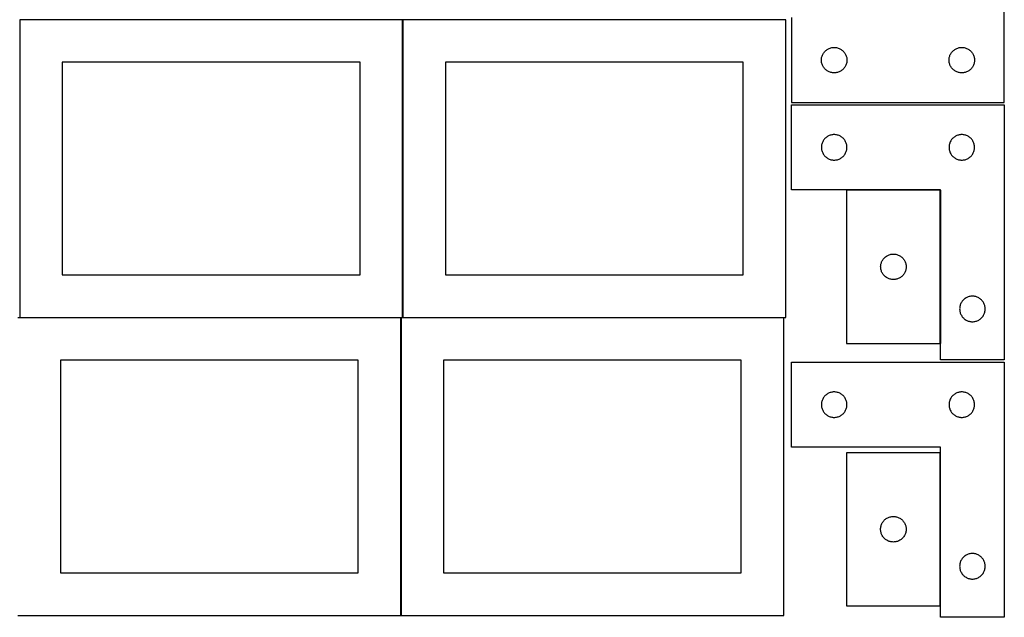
# Model space of a CAD drawing. Header units: millimetres. Extents: x 7 to 1243, y 7 to 2493.
# Tile 2 of 18: x 548 to 1243, y 7 to 428. Entities that reach past the tile are written whole.
import ezdxf

# ---------------------------------------------------------------- set-up
doc = ezdxf.new("R2010")
doc.units = ezdxf.units.MM
doc.layers.add('COMMON', color=5, linetype='CONTINUOUS', true_color=0x0000ff)
doc.layers.add('CUT', color=7, linetype='CONTINUOUS', true_color=0x000000)

msp = doc.modelspace()

# ---------------------------------------------------------------- linework, layer by layer
at = {"layer": 'COMMON'}
for p, q in [((818.34193, 428.041933), (818.34193, 218.041933)), ((1197.504731, 307.771363), (1197.504731, 199.771363)), ((548.24193, 217.941932), (816.920935, 217.941932)), ((817.020935, 217.841932), (817.020935, 7.841932)), ((818.441931, 217.941932), (1087.120936, 217.941932))]:
    msp.add_line(p, q, dxfattribs=at)
at = {"layer": 'CUT'}
for p, q in [((1242.604737, 369.56293), (1242.604737, 549.56293)), ((818.24193, 428.041933), (548.24193, 428.041933)), ((548.24193, 428.041933), (548.24193, 218.041933)), ((818.24193, 218.041933), (818.24193, 428.041933)), ((1088.441931, 428.041933), (818.441931, 428.041933)), ((818.441931, 428.041933), (818.441931, 218.041933)), ((1088.441931, 218.041933), (1088.441931, 428.041933)), ((1092.604737, 429.56293), (1092.604737, 369.56293)), ((1114.082366, 402.455886), (1114.289821, 403.007081)), ((1114.289821, 403.007081), (1114.532882, 403.543529)), ((1114.532882, 403.543529), (1114.810508, 404.06293)), ((1114.810508, 404.06293), (1115.12151, 404.563063)), ((1115.12151, 404.563063), (1115.464557, 405.041783)), ((1115.464557, 405.041783), (1115.838179, 405.497043)), ((1115.838179, 405.497043), (1116.240776, 405.926891)), ((1116.240776, 405.926891), (1116.670625, 406.329489)), ((1116.670625, 406.329489), (1117.125884, 406.70311)), ((1117.125884, 406.70311), (1117.604605, 407.046157)), ((1117.604605, 407.046157), (1118.104737, 407.357159)), ((1118.104737, 407.357159), (1118.624139, 407.634785)), ((1118.624139, 407.634785), (1119.160586, 407.877846)), ((1119.160586, 407.877846), (1119.711782, 408.085302)), ((1119.711782, 408.085302), (1120.275366, 408.256263)), ((1120.275366, 408.256263), (1120.848924, 408.389998)), ((1120.848924, 408.389998), (1121.430001, 408.485934)), ((1121.430001, 408.485934), (1122.016109, 408.543661)), ((1122.016109, 408.543661), (1122.604737, 408.56293)), ((1122.604737, 408.56293), (1123.193365, 408.543661)), ((1123.193365, 408.543661), (1123.779473, 408.485934)), ((1123.779473, 408.485934), (1124.36055, 408.389998)), ((1124.36055, 408.389998), (1124.934108, 408.256263)), ((1124.934108, 408.256263), (1125.497692, 408.085302)), ((1125.497692, 408.085302), (1126.048888, 407.877846)), ((1126.048888, 407.877846), (1126.585335, 407.634785)), ((1126.585335, 407.634785), (1127.104737, 407.357159)), ((1127.104737, 407.357159), (1127.604869, 407.046157)), ((1127.604869, 407.046157), (1128.08359, 406.70311)), ((1128.08359, 406.70311), (1128.538849, 406.329489)), ((1128.538849, 406.329489), (1128.968698, 405.926891)), ((1128.968698, 405.926891), (1129.371295, 405.497043)), ((1129.371295, 405.497043), (1129.744917, 405.041783)), ((1129.744917, 405.041783), (1130.087963, 404.563063)), ((1130.087963, 404.563063), (1130.398966, 404.06293)), ((1130.398966, 404.06293), (1130.676592, 403.543529)), ((1130.676592, 403.543529), (1130.919653, 403.007081)), ((1130.919653, 403.007081), (1131.127108, 402.455886)), ((1204.082366, 402.455886), (1204.289821, 403.007081)), ((1204.289821, 403.007081), (1204.532882, 403.543529)), ((1204.532882, 403.543529), (1204.810508, 404.06293)), ((1204.810508, 404.06293), (1205.12151, 404.563063)), ((1205.12151, 404.563063), (1205.464557, 405.041783)), ((1205.464557, 405.041783), (1205.838179, 405.497043)), ((1205.838179, 405.497043), (1206.240776, 405.926891)), ((1206.240776, 405.926891), (1206.670625, 406.329489)), ((1206.670625, 406.329489), (1207.125884, 406.70311)), ((1207.125884, 406.70311), (1207.604605, 407.046157)), ((1207.604605, 407.046157), (1208.104737, 407.357159)), ((1208.104737, 407.357159), (1208.624139, 407.634785)), ((1208.624139, 407.634785), (1209.160586, 407.877846)), ((1209.160586, 407.877846), (1209.711782, 408.085302)), ((1209.711782, 408.085302), (1210.275366, 408.256263)), ((1210.275366, 408.256263), (1210.848924, 408.389998)), ((1210.848924, 408.389998), (1211.430001, 408.485934)), ((1211.430001, 408.485934), (1212.016109, 408.543661)), ((1212.016109, 408.543661), (1212.604737, 408.56293)), ((1212.604737, 408.56293), (1213.193365, 408.543661)), ((1213.193365, 408.543661), (1213.779473, 408.485934)), ((1213.779473, 408.485934), (1214.36055, 408.389998)), ((1214.36055, 408.389998), (1214.934108, 408.256263)), ((1214.934108, 408.256263), (1215.497692, 408.085302)), ((1215.497692, 408.085302), (1216.048888, 407.877846)), ((1216.048888, 407.877846), (1216.585335, 407.634785)), ((1216.585335, 407.634785), (1217.104737, 407.357159)), ((1217.104737, 407.357159), (1217.604869, 407.046157)), ((1217.604869, 407.046157), (1218.08359, 406.70311)), ((1218.08359, 406.70311), (1218.538849, 406.329489)), ((1218.538849, 406.329489), (1218.968698, 405.926891)), ((1218.968698, 405.926891), (1219.371295, 405.497043)), ((1219.371295, 405.497043), (1219.744917, 405.041783)), ((1219.744917, 405.041783), (1220.087963, 404.563063)), ((1220.087963, 404.563063), (1220.398966, 404.06293)), ((1220.398966, 404.06293), (1220.676592, 403.543529)), ((1220.676592, 403.543529), (1220.919653, 403.007081)), ((1220.919653, 403.007081), (1221.127108, 402.455886)), ((788.24193, 398.041933), (578.24193, 398.041933)), ((578.24193, 398.041933), (578.24193, 248.041933)), ((788.24193, 248.041933), (788.24193, 398.041933)), ((1058.441931, 398.041933), (848.441931, 398.041933)), ((848.441931, 398.041933), (848.441931, 248.041933)), ((1058.441931, 248.041933), (1058.441931, 398.041933)), ((1113.604737, 399.56293), (1113.624007, 400.151559)), ((1113.624007, 398.974302), (1113.604737, 399.56293)), ((1113.624007, 400.151559), (1113.681733, 400.737666)), ((1113.681733, 398.388195), (1113.624007, 398.974302)), ((1113.681733, 400.737666), (1113.777669, 401.318743)), ((1113.777669, 397.807118), (1113.681733, 398.388195)), ((1113.777669, 401.318743), (1113.911405, 401.892302)), ((1113.911405, 397.233559), (1113.777669, 397.807118)), ((1113.911405, 401.892302), (1114.082366, 402.455886)), ((1114.082366, 396.669975), (1113.911405, 397.233559)), ((1114.289821, 396.11878), (1114.082366, 396.669975)), ((1114.532882, 395.582332), (1114.289821, 396.11878)), ((1130.919653, 396.11878), (1130.676592, 395.582332)), ((1131.127108, 396.669975), (1130.919653, 396.11878)), ((1131.127108, 402.455886), (1131.298069, 401.892302)), ((1131.298069, 397.233559), (1131.127108, 396.669975)), ((1131.298069, 401.892302), (1131.431804, 401.318743)), ((1131.431804, 397.807118), (1131.298069, 397.233559)), ((1131.431804, 401.318743), (1131.527741, 400.737666)), ((1131.527741, 398.388195), (1131.431804, 397.807118)), ((1131.527741, 400.737666), (1131.585467, 400.151559)), ((1131.585467, 398.974302), (1131.527741, 398.388195)), ((1131.585467, 400.151559), (1131.604737, 399.56293)), ((1131.604737, 399.56293), (1131.585467, 398.974302)), ((1203.604737, 399.56293), (1203.624007, 400.151559)), ((1203.624007, 398.974302), (1203.604737, 399.56293)), ((1203.624007, 400.151559), (1203.681733, 400.737666)), ((1203.681733, 398.388195), (1203.624007, 398.974302)), ((1203.681733, 400.737666), (1203.777669, 401.318743)), ((1203.777669, 397.807118), (1203.681733, 398.388195)), ((1203.777669, 401.318743), (1203.911405, 401.892302)), ((1203.911405, 397.233559), (1203.777669, 397.807118)), ((1203.911405, 401.892302), (1204.082366, 402.455886)), ((1204.082366, 396.669975), (1203.911405, 397.233559)), ((1204.289821, 396.11878), (1204.082366, 396.669975)), ((1204.532882, 395.582332), (1204.289821, 396.11878)), ((1220.919653, 396.11878), (1220.676592, 395.582332)), ((1221.127108, 396.669975), (1220.919653, 396.11878)), ((1221.127108, 402.455886), (1221.298069, 401.892302)), ((1221.298069, 397.233559), (1221.127108, 396.669975)), ((1221.298069, 401.892302), (1221.431804, 401.318743)), ((1221.431804, 397.807118), (1221.298069, 397.233559)), ((1221.431804, 401.318743), (1221.527741, 400.737666)), ((1221.527741, 398.388195), (1221.431804, 397.807118)), ((1221.527741, 400.737666), (1221.585467, 400.151559)), ((1221.585467, 398.974302), (1221.527741, 398.388195)), ((1221.585467, 400.151559), (1221.604737, 399.56293)), ((1221.604737, 399.56293), (1221.585467, 398.974302)), ((1114.810508, 395.06293), (1114.532882, 395.582332)), ((1115.12151, 394.562798), (1114.810508, 395.06293)), ((1115.464557, 394.084078), (1115.12151, 394.562798)), ((1115.838179, 393.628818), (1115.464557, 394.084078)), ((1116.240776, 393.198969), (1115.838179, 393.628818)), ((1116.670625, 392.796372), (1116.240776, 393.198969)), ((1117.125884, 392.42275), (1116.670625, 392.796372)), ((1117.604605, 392.079704), (1117.125884, 392.42275)), ((1118.104737, 391.768702), (1117.604605, 392.079704)), ((1118.624139, 391.491076), (1118.104737, 391.768702)), ((1119.160586, 391.248015), (1118.624139, 391.491076)), ((1119.711782, 391.040559), (1119.160586, 391.248015)), ((1120.275366, 390.869598), (1119.711782, 391.040559)), ((1120.848924, 390.735863), (1120.275366, 390.869598)), ((1121.430001, 390.639927), (1120.848924, 390.735863)), ((1122.016109, 390.5822), (1121.430001, 390.639927)), ((1122.604737, 390.56293), (1122.016109, 390.5822)), ((1123.193365, 390.5822), (1122.604737, 390.56293)), ((1123.779473, 390.639927), (1123.193365, 390.5822)), ((1124.36055, 390.735863), (1123.779473, 390.639927)), ((1124.934108, 390.869598), (1124.36055, 390.735863)), ((1125.497692, 391.040559), (1124.934108, 390.869598)), ((1126.048888, 391.248015), (1125.497692, 391.040559)), ((1126.585335, 391.491076), (1126.048888, 391.248015)), ((1127.104737, 391.768702), (1126.585335, 391.491076)), ((1127.604869, 392.079704), (1127.104737, 391.768702)), ((1128.08359, 392.42275), (1127.604869, 392.079704)), ((1128.538849, 392.796372), (1128.08359, 392.42275)), ((1128.968698, 393.198969), (1128.538849, 392.796372)), ((1129.371295, 393.628818), (1128.968698, 393.198969)), ((1129.744917, 394.084078), (1129.371295, 393.628818)), ((1130.087963, 394.562798), (1129.744917, 394.084078)), ((1130.398966, 395.06293), (1130.087963, 394.562798)), ((1130.676592, 395.582332), (1130.398966, 395.06293)), ((1204.810508, 395.06293), (1204.532882, 395.582332)), ((1205.12151, 394.562798), (1204.810508, 395.06293)), ((1205.464557, 394.084078), (1205.12151, 394.562798)), ((1205.838179, 393.628818), (1205.464557, 394.084078)), ((1206.240776, 393.198969), (1205.838179, 393.628818)), ((1206.670625, 392.796372), (1206.240776, 393.198969)), ((1207.125884, 392.42275), (1206.670625, 392.796372)), ((1207.604605, 392.079704), (1207.125884, 392.42275)), ((1208.104737, 391.768702), (1207.604605, 392.079704)), ((1208.624139, 391.491076), (1208.104737, 391.768702)), ((1209.160586, 391.248015), (1208.624139, 391.491076)), ((1209.711782, 391.040559), (1209.160586, 391.248015)), ((1210.275366, 390.869598), (1209.711782, 391.040559)), ((1210.848924, 390.735863), (1210.275366, 390.869598)), ((1211.430001, 390.639927), (1210.848924, 390.735863)), ((1212.016109, 390.5822), (1211.430001, 390.639927)), ((1212.604737, 390.56293), (1212.016109, 390.5822)), ((1213.193365, 390.5822), (1212.604737, 390.56293)), ((1213.779473, 390.639927), (1213.193365, 390.5822)), ((1214.36055, 390.735863), (1213.779473, 390.639927)), ((1214.934108, 390.869598), (1214.36055, 390.735863)), ((1215.497692, 391.040559), (1214.934108, 390.869598)), ((1216.048888, 391.248015), (1215.497692, 391.040559)), ((1216.585335, 391.491076), (1216.048888, 391.248015)), ((1217.104737, 391.768702), (1216.585335, 391.491076)), ((1217.604869, 392.079704), (1217.104737, 391.768702)), ((1218.08359, 392.42275), (1217.604869, 392.079704)), ((1218.538849, 392.796372), (1218.08359, 392.42275)), ((1218.968698, 393.198969), (1218.538849, 392.796372)), ((1219.371295, 393.628818), (1218.968698, 393.198969)), ((1219.744917, 394.084078), (1219.371295, 393.628818)), ((1220.087963, 394.562798), (1219.744917, 394.084078)), ((1220.398966, 395.06293), (1220.087963, 394.562798)), ((1220.676592, 395.582332), (1220.398966, 395.06293)), ((1092.604731, 308.041939), (1092.604731, 368.041939)), ((1092.604731, 368.041939), (1242.604731, 368.041939)), ((1092.604737, 369.56293), (1242.604737, 369.56293)), ((1242.604731, 368.041939), (1242.604731, 188.041939)), ((1113.911399, 340.371311), (1113.777664, 339.797752)), ((1114.08236, 340.934894), (1113.911399, 340.371311)), ((1114.289816, 341.48609), (1114.08236, 340.934894)), ((1114.532877, 342.022537), (1114.289816, 341.48609)), ((1114.810503, 342.541939), (1114.532877, 342.022537)), ((1115.121505, 343.042071), (1114.810503, 342.541939)), ((1115.464551, 343.520792), (1115.121505, 343.042071)), ((1115.838173, 343.976052), (1115.464551, 343.520792)), ((1116.24077, 344.4059), (1115.838173, 343.976052)), ((1116.670619, 344.808497), (1116.24077, 344.4059)), ((1117.125879, 345.182119), (1116.670619, 344.808497)), ((1117.604599, 345.525166), (1117.125879, 345.182119)), ((1118.104731, 345.836168), (1117.604599, 345.525166)), ((1118.624133, 346.113794), (1118.104731, 345.836168)), ((1119.16058, 346.356855), (1118.624133, 346.113794)), ((1119.711776, 346.56431), (1119.16058, 346.356855)), ((1120.27536, 346.735272), (1119.711776, 346.56431)), ((1120.848918, 346.869007), (1120.27536, 346.735272)), ((1121.429996, 346.964943), (1120.848918, 346.869007)), ((1122.016103, 347.022669), (1121.429996, 346.964943)), ((1122.604731, 347.041939), (1122.016103, 347.022669)), ((1123.19336, 347.022669), (1122.604731, 347.041939)), ((1123.779467, 346.964943), (1123.19336, 347.022669)), ((1124.360544, 346.869007), (1123.779467, 346.964943)), ((1124.934103, 346.735272), (1124.360544, 346.869007)), ((1125.497687, 346.56431), (1124.934103, 346.735272)), ((1126.048882, 346.356855), (1125.497687, 346.56431)), ((1126.58533, 346.113794), (1126.048882, 346.356855)), ((1127.104731, 345.836168), (1126.58533, 346.113794)), ((1127.604863, 345.525166), (1127.104731, 345.836168)), ((1128.083584, 345.182119), (1127.604863, 345.525166)), ((1128.538844, 344.808497), (1128.083584, 345.182119)), ((1128.968692, 344.4059), (1128.538844, 344.808497)), ((1129.37129, 343.976052), (1128.968692, 344.4059)), ((1129.744911, 343.520792), (1129.37129, 343.976052)), ((1130.087958, 343.042071), (1129.744911, 343.520792)), ((1130.39896, 342.541939), (1130.087958, 343.042071)), ((1130.676586, 342.022537), (1130.39896, 342.541939)), ((1130.919647, 341.48609), (1130.676586, 342.022537)), ((1131.127103, 340.934894), (1130.919647, 341.48609)), ((1131.298064, 340.371311), (1131.127103, 340.934894)), ((1131.431799, 339.797752), (1131.298064, 340.371311)), ((1203.911399, 340.371311), (1203.777664, 339.797752)), ((1204.08236, 340.934894), (1203.911399, 340.371311)), ((1204.289816, 341.48609), (1204.08236, 340.934894)), ((1204.532877, 342.022537), (1204.289816, 341.48609)), ((1204.810503, 342.541939), (1204.532877, 342.022537)), ((1205.121505, 343.042071), (1204.810503, 342.541939)), ((1205.464551, 343.520792), (1205.121505, 343.042071)), ((1205.838173, 343.976052), (1205.464551, 343.520792)), ((1206.24077, 344.4059), (1205.838173, 343.976052)), ((1206.670619, 344.808497), (1206.24077, 344.4059)), ((1207.125879, 345.182119), (1206.670619, 344.808497)), ((1207.604599, 345.525166), (1207.125879, 345.182119)), ((1208.104731, 345.836168), (1207.604599, 345.525166)), ((1208.624133, 346.113794), (1208.104731, 345.836168)), ((1209.16058, 346.356855), (1208.624133, 346.113794)), ((1209.711776, 346.56431), (1209.16058, 346.356855)), ((1210.27536, 346.735272), (1209.711776, 346.56431)), ((1210.848918, 346.869007), (1210.27536, 346.735272)), ((1211.429996, 346.964943), (1210.848918, 346.869007)), ((1212.016103, 347.022669), (1211.429996, 346.964943)), ((1212.604731, 347.041939), (1212.016103, 347.022669)), ((1213.19336, 347.022669), (1212.604731, 347.041939)), ((1213.779467, 346.964943), (1213.19336, 347.022669)), ((1214.360544, 346.869007), (1213.779467, 346.964943)), ((1214.934103, 346.735272), (1214.360544, 346.869007)), ((1215.497687, 346.56431), (1214.934103, 346.735272)), ((1216.048882, 346.356855), (1215.497687, 346.56431)), ((1216.58533, 346.113794), (1216.048882, 346.356855)), ((1217.104731, 345.836168), (1216.58533, 346.113794)), ((1217.604863, 345.525166), (1217.104731, 345.836168)), ((1218.083584, 345.182119), (1217.604863, 345.525166)), ((1218.538844, 344.808497), (1218.083584, 345.182119)), ((1218.968692, 344.4059), (1218.538844, 344.808497)), ((1219.37129, 343.976052), (1218.968692, 344.4059)), ((1219.744911, 343.520792), (1219.37129, 343.976052)), ((1220.087958, 343.042071), (1219.744911, 343.520792)), ((1220.39896, 342.541939), (1220.087958, 343.042071)), ((1220.676586, 342.022537), (1220.39896, 342.541939)), ((1220.919647, 341.48609), (1220.676586, 342.022537)), ((1221.127103, 340.934894), (1220.919647, 341.48609)), ((1221.298064, 340.371311), (1221.127103, 340.934894)), ((1221.431799, 339.797752), (1221.298064, 340.371311)), ((1113.624001, 338.630567), (1113.604731, 338.041939)), ((1113.604731, 338.041939), (1113.624001, 337.453311)), ((1113.681728, 339.216675), (1113.624001, 338.630567)), ((1113.624001, 337.453311), (1113.681728, 336.867203)), ((1113.777664, 339.797752), (1113.681728, 339.216675)), ((1113.681728, 336.867203), (1113.777664, 336.286126)), ((1113.777664, 336.286126), (1113.911399, 335.712568)), ((1113.911399, 335.712568), (1114.08236, 335.148984)), ((1114.08236, 335.148984), (1114.289816, 334.597788)), ((1114.289816, 334.597788), (1114.532877, 334.061341)), ((1114.532877, 334.061341), (1114.810503, 333.541939)), ((1114.810503, 333.541939), (1115.121505, 333.041807)), ((1130.087958, 333.041807), (1130.39896, 333.541939)), ((1130.39896, 333.541939), (1130.676586, 334.061341)), ((1130.676586, 334.061341), (1130.919647, 334.597788)), ((1130.919647, 334.597788), (1131.127103, 335.148984)), ((1131.127103, 335.148984), (1131.298064, 335.712568)), ((1131.298064, 335.712568), (1131.431799, 336.286126)), ((1131.527735, 339.216675), (1131.431799, 339.797752)), ((1131.431799, 336.286126), (1131.527735, 336.867203)), ((1131.585462, 338.630567), (1131.527735, 339.216675)), ((1131.527735, 336.867203), (1131.585462, 337.453311)), ((1131.604731, 338.041939), (1131.585462, 338.630567)), ((1131.585462, 337.453311), (1131.604731, 338.041939)), ((1203.624001, 338.630567), (1203.604731, 338.041939)), ((1203.604731, 338.041939), (1203.624001, 337.453311)), ((1203.681728, 339.216675), (1203.624001, 338.630567)), ((1203.624001, 337.453311), (1203.681728, 336.867203)), ((1203.777664, 339.797752), (1203.681728, 339.216675)), ((1203.681728, 336.867203), (1203.777664, 336.286126)), ((1203.777664, 336.286126), (1203.911399, 335.712568)), ((1203.911399, 335.712568), (1204.08236, 335.148984)), ((1204.08236, 335.148984), (1204.289816, 334.597788)), ((1204.289816, 334.597788), (1204.532877, 334.061341)), ((1204.532877, 334.061341), (1204.810503, 333.541939)), ((1204.810503, 333.541939), (1205.121505, 333.041807)), ((1220.087958, 333.041807), (1220.39896, 333.541939)), ((1220.39896, 333.541939), (1220.676586, 334.061341)), ((1220.676586, 334.061341), (1220.919647, 334.597788)), ((1220.919647, 334.597788), (1221.127103, 335.148984)), ((1221.127103, 335.148984), (1221.298064, 335.712568)), ((1221.298064, 335.712568), (1221.431799, 336.286126)), ((1221.527735, 339.216675), (1221.431799, 339.797752)), ((1221.431799, 336.286126), (1221.527735, 336.867203)), ((1221.585462, 338.630567), (1221.527735, 339.216675)), ((1221.527735, 336.867203), (1221.585462, 337.453311)), ((1221.604731, 338.041939), (1221.585462, 338.630567)), ((1221.585462, 337.453311), (1221.604731, 338.041939)), ((1115.121505, 333.041807), (1115.464551, 332.563086)), ((1115.464551, 332.563086), (1115.838173, 332.107827)), ((1115.838173, 332.107827), (1116.24077, 331.677978)), ((1116.24077, 331.677978), (1116.670619, 331.275381)), ((1116.670619, 331.275381), (1117.125879, 330.901759)), ((1117.125879, 330.901759), (1117.604599, 330.558713)), ((1117.604599, 330.558713), (1118.104731, 330.247711)), ((1118.104731, 330.247711), (1118.624133, 329.970084)), ((1118.624133, 329.970084), (1119.16058, 329.727023)), ((1119.16058, 329.727023), (1119.711776, 329.519568)), ((1119.711776, 329.519568), (1120.27536, 329.348607)), ((1120.27536, 329.348607), (1120.848918, 329.214872)), ((1120.848918, 329.214872), (1121.429996, 329.118935)), ((1121.429996, 329.118935), (1122.016103, 329.061209)), ((1122.016103, 329.061209), (1122.604731, 329.041939)), ((1122.604731, 329.041939), (1123.19336, 329.061209)), ((1123.19336, 329.061209), (1123.779467, 329.118935)), ((1123.779467, 329.118935), (1124.360544, 329.214872)), ((1124.360544, 329.214872), (1124.934103, 329.348607)), ((1124.934103, 329.348607), (1125.497687, 329.519568)), ((1125.497687, 329.519568), (1126.048882, 329.727023)), ((1126.048882, 329.727023), (1126.58533, 329.970084)), ((1126.58533, 329.970084), (1127.104731, 330.247711)), ((1127.104731, 330.247711), (1127.604863, 330.558713)), ((1127.604863, 330.558713), (1128.083584, 330.901759)), ((1128.083584, 330.901759), (1128.538844, 331.275381)), ((1128.538844, 331.275381), (1128.968692, 331.677978)), ((1128.968692, 331.677978), (1129.37129, 332.107827)), ((1129.37129, 332.107827), (1129.744911, 332.563086)), ((1129.744911, 332.563086), (1130.087958, 333.041807)), ((1205.121505, 333.041807), (1205.464551, 332.563086)), ((1205.464551, 332.563086), (1205.838173, 332.107827)), ((1205.838173, 332.107827), (1206.24077, 331.677978)), ((1206.24077, 331.677978), (1206.670619, 331.275381)), ((1206.670619, 331.275381), (1207.125879, 330.901759)), ((1207.125879, 330.901759), (1207.604599, 330.558713)), ((1207.604599, 330.558713), (1208.104731, 330.247711)), ((1208.104731, 330.247711), (1208.624133, 329.970084)), ((1208.624133, 329.970084), (1209.16058, 329.727023)), ((1209.16058, 329.727023), (1209.711776, 329.519568)), ((1209.711776, 329.519568), (1210.27536, 329.348607)), ((1210.27536, 329.348607), (1210.848918, 329.214872)), ((1210.848918, 329.214872), (1211.429996, 329.118935)), ((1211.429996, 329.118935), (1212.016103, 329.061209)), ((1212.016103, 329.061209), (1212.604731, 329.041939)), ((1212.604731, 329.041939), (1213.19336, 329.061209)), ((1213.19336, 329.061209), (1213.779467, 329.118935)), ((1213.779467, 329.118935), (1214.360544, 329.214872)), ((1214.360544, 329.214872), (1214.934103, 329.348607)), ((1214.934103, 329.348607), (1215.497687, 329.519568)), ((1215.497687, 329.519568), (1216.048882, 329.727023)), ((1216.048882, 329.727023), (1216.58533, 329.970084)), ((1216.58533, 329.970084), (1217.104731, 330.247711)), ((1217.104731, 330.247711), (1217.604863, 330.558713)), ((1217.604863, 330.558713), (1218.083584, 330.901759)), ((1218.083584, 330.901759), (1218.538844, 331.275381)), ((1218.538844, 331.275381), (1218.968692, 331.677978)), ((1218.968692, 331.677978), (1219.37129, 332.107827)), ((1219.37129, 332.107827), (1219.744911, 332.563086)), ((1219.744911, 332.563086), (1220.087958, 333.041807)), ((1197.604731, 308.041939), (1092.604731, 308.041939)), ((1131.40473, 307.771363), (1131.40473, 199.771363)), ((1197.40473, 307.771363), (1131.40473, 307.771363)), ((1197.40473, 199.771363), (1197.40473, 307.771363)), ((1197.604731, 188.041939), (1197.604731, 308.041939)), ((1155.882359, 256.664318), (1156.089815, 257.215513)), ((1156.089815, 257.215513), (1156.332876, 257.751961)), ((1156.332876, 257.751961), (1156.610502, 258.271363)), ((1156.610502, 258.271363), (1156.921504, 258.771495)), ((1156.921504, 258.771495), (1157.26455, 259.250215)), ((1157.26455, 259.250215), (1157.638172, 259.705475)), ((1157.638172, 259.705475), (1158.040769, 260.135324)), ((1158.040769, 260.135324), (1158.470618, 260.537921)), ((1158.470618, 260.537921), (1158.925878, 260.911543)), ((1158.925878, 260.911543), (1159.404598, 261.254589)), ((1159.404598, 261.254589), (1159.90473, 261.565591)), ((1159.90473, 261.565591), (1160.424132, 261.843217)), ((1160.424132, 261.843217), (1160.960579, 262.086278)), ((1160.960579, 262.086278), (1161.511775, 262.293734)), ((1161.511775, 262.293734), (1162.075359, 262.464695)), ((1162.075359, 262.464695), (1162.648917, 262.59843)), ((1162.648917, 262.59843), (1163.229995, 262.694366)), ((1163.229995, 262.694366), (1163.816102, 262.752093)), ((1163.816102, 262.752093), (1164.40473, 262.771363)), ((1164.40473, 262.771363), (1164.993359, 262.752093)), ((1164.993359, 262.752093), (1165.579466, 262.694366)), ((1165.579466, 262.694366), (1166.160543, 262.59843)), ((1166.160543, 262.59843), (1166.734102, 262.464695)), ((1166.734102, 262.464695), (1167.297686, 262.293734)), ((1167.297686, 262.293734), (1167.848881, 262.086278)), ((1167.848881, 262.086278), (1168.385329, 261.843217)), ((1168.385329, 261.843217), (1168.90473, 261.565591)), ((1168.90473, 261.565591), (1169.404862, 261.254589)), ((1169.404862, 261.254589), (1169.883583, 260.911543)), ((1169.883583, 260.911543), (1170.338843, 260.537921)), ((1170.338843, 260.537921), (1170.768691, 260.135324)), ((1170.768691, 260.135324), (1171.171289, 259.705475)), ((1171.171289, 259.705475), (1171.54491, 259.250215)), ((1171.54491, 259.250215), (1171.887957, 258.771495)), ((1171.887957, 258.771495), (1172.198959, 258.271363)), ((1172.198959, 258.271363), (1172.476585, 257.751961)), ((1172.476585, 257.751961), (1172.719646, 257.215513)), ((1172.719646, 257.215513), (1172.927102, 256.664318)), ((1155.40473, 253.771363), (1155.424, 254.359991)), ((1155.424, 253.182734), (1155.40473, 253.771363)), ((1155.424, 254.359991), (1155.481727, 254.946098)), ((1155.481727, 252.596627), (1155.424, 253.182734)), ((1155.481727, 254.946098), (1155.577663, 255.527175)), ((1155.577663, 252.01555), (1155.481727, 252.596627)), ((1155.577663, 255.527175), (1155.711398, 256.100734)), ((1155.711398, 251.441991), (1155.577663, 252.01555)), ((1155.711398, 256.100734), (1155.882359, 256.664318)), ((1155.882359, 250.878407), (1155.711398, 251.441991)), ((1156.089815, 250.327212), (1155.882359, 250.878407)), ((1156.332876, 249.790764), (1156.089815, 250.327212)), ((1172.719646, 250.327212), (1172.476585, 249.790764)), ((1172.927102, 250.878407), (1172.719646, 250.327212)), ((1172.927102, 256.664318), (1173.098063, 256.100734)), ((1173.098063, 251.441991), (1172.927102, 250.878407)), ((1173.098063, 256.100734), (1173.231798, 255.527175)), ((1173.231798, 252.01555), (1173.098063, 251.441991)), ((1173.231798, 255.527175), (1173.327734, 254.946098)), ((1173.327734, 252.596627), (1173.231798, 252.01555)), ((1173.327734, 254.946098), (1173.385461, 254.359991)), ((1173.385461, 253.182734), (1173.327734, 252.596627)), ((1173.385461, 254.359991), (1173.40473, 253.771363)), ((1173.40473, 253.771363), (1173.385461, 253.182734)), ((578.24193, 248.041933), (788.24193, 248.041933)), ((848.441931, 248.041933), (1058.441931, 248.041933)), ((1156.610502, 249.271363), (1156.332876, 249.790764)), ((1156.921504, 248.771231), (1156.610502, 249.271363)), ((1157.26455, 248.29251), (1156.921504, 248.771231)), ((1157.638172, 247.83725), (1157.26455, 248.29251)), ((1158.040769, 247.407402), (1157.638172, 247.83725)), ((1158.470618, 247.004804), (1158.040769, 247.407402)), ((1158.925878, 246.631183), (1158.470618, 247.004804)), ((1159.404598, 246.288136), (1158.925878, 246.631183)), ((1159.90473, 245.977134), (1159.404598, 246.288136)), ((1160.424132, 245.699508), (1159.90473, 245.977134)), ((1160.960579, 245.456447), (1160.424132, 245.699508)), ((1161.511775, 245.248991), (1160.960579, 245.456447)), ((1162.075359, 245.07803), (1161.511775, 245.248991)), ((1162.648917, 244.944295), (1162.075359, 245.07803)), ((1163.229995, 244.848359), (1162.648917, 244.944295)), ((1163.816102, 244.790632), (1163.229995, 244.848359)), ((1164.40473, 244.771363), (1163.816102, 244.790632)), ((1164.993359, 244.790632), (1164.40473, 244.771363)), ((1165.579466, 244.848359), (1164.993359, 244.790632)), ((1166.160543, 244.944295), (1165.579466, 244.848359)), ((1166.734102, 245.07803), (1166.160543, 244.944295)), ((1167.297686, 245.248991), (1166.734102, 245.07803)), ((1167.848881, 245.456447), (1167.297686, 245.248991)), ((1168.385329, 245.699508), (1167.848881, 245.456447)), ((1168.90473, 245.977134), (1168.385329, 245.699508)), ((1169.404862, 246.288136), (1168.90473, 245.977134)), ((1169.883583, 246.631183), (1169.404862, 246.288136)), ((1170.338843, 247.004804), (1169.883583, 246.631183)), ((1170.768691, 247.407402), (1170.338843, 247.004804)), ((1171.171289, 247.83725), (1170.768691, 247.407402)), ((1171.54491, 248.29251), (1171.171289, 247.83725)), ((1171.887957, 248.771231), (1171.54491, 248.29251)), ((1172.198959, 249.271363), (1171.887957, 248.771231)), ((1172.476585, 249.790764), (1172.198959, 249.271363)), ((1212.964551, 229.520792), (1212.621505, 229.042071)), ((1213.338173, 229.976052), (1212.964551, 229.520792)), ((1213.74077, 230.4059), (1213.338173, 229.976052)), ((1214.170619, 230.808497), (1213.74077, 230.4059)), ((1214.625879, 231.182119), (1214.170619, 230.808497)), ((1215.104599, 231.525166), (1214.625879, 231.182119)), ((1215.604731, 231.836168), (1215.104599, 231.525166)), ((1216.124133, 232.113794), (1215.604731, 231.836168)), ((1216.66058, 232.356855), (1216.124133, 232.113794)), ((1217.211776, 232.56431), (1216.66058, 232.356855)), ((1217.77536, 232.735272), (1217.211776, 232.56431)), ((1218.348918, 232.869007), (1217.77536, 232.735272)), ((1218.929996, 232.964943), (1218.348918, 232.869007)), ((1219.516103, 233.022669), (1218.929996, 232.964943)), ((1220.104731, 233.041939), (1219.516103, 233.022669)), ((1220.69336, 233.022669), (1220.104731, 233.041939)), ((1221.279467, 232.964943), (1220.69336, 233.022669)), ((1221.860544, 232.869007), (1221.279467, 232.964943)), ((1222.434103, 232.735272), (1221.860544, 232.869007)), ((1222.997687, 232.56431), (1222.434103, 232.735272)), ((1223.548882, 232.356855), (1222.997687, 232.56431)), ((1224.08533, 232.113794), (1223.548882, 232.356855)), ((1224.604731, 231.836168), (1224.08533, 232.113794)), ((1225.104863, 231.525166), (1224.604731, 231.836168)), ((1225.583584, 231.182119), (1225.104863, 231.525166)), ((1226.038844, 230.808497), (1225.583584, 231.182119)), ((1226.468692, 230.4059), (1226.038844, 230.808497)), ((1226.87129, 229.976052), (1226.468692, 230.4059)), ((1227.244911, 229.520792), (1226.87129, 229.976052)), ((1227.587958, 229.042071), (1227.244911, 229.520792)), ((1211.124001, 224.630567), (1211.104731, 224.041939)), ((1211.104731, 224.041939), (1211.124001, 223.453311)), ((1211.181728, 225.216675), (1211.124001, 224.630567)), ((1211.124001, 223.453311), (1211.181728, 222.867203)), ((1211.277664, 225.797752), (1211.181728, 225.216675)), ((1211.181728, 222.867203), (1211.277664, 222.286126)), ((1211.411399, 226.371311), (1211.277664, 225.797752)), ((1211.277664, 222.286126), (1211.411399, 221.712568)), ((1211.58236, 226.934894), (1211.411399, 226.371311)), ((1211.789816, 227.48609), (1211.58236, 226.934894)), ((1212.032877, 228.022537), (1211.789816, 227.48609)), ((1212.310503, 228.541939), (1212.032877, 228.022537)), ((1212.621505, 229.042071), (1212.310503, 228.541939)), ((1227.89896, 228.541939), (1227.587958, 229.042071)), ((1228.176586, 228.022537), (1227.89896, 228.541939)), ((1228.419647, 227.48609), (1228.176586, 228.022537)), ((1228.627103, 226.934894), (1228.419647, 227.48609)), ((1228.798064, 226.371311), (1228.627103, 226.934894)), ((1228.931799, 225.797752), (1228.798064, 226.371311)), ((1228.798064, 221.712568), (1228.931799, 222.286126)), ((1229.027735, 225.216675), (1228.931799, 225.797752)), ((1228.931799, 222.286126), (1229.027735, 222.867203)), ((1229.085462, 224.630567), (1229.027735, 225.216675)), ((1229.027735, 222.867203), (1229.085462, 223.453311)), ((1229.104731, 224.041939), (1229.085462, 224.630567)), ((1229.085462, 223.453311), (1229.104731, 224.041939)), ((816.920935, 217.841932), (546.920935, 217.841932)), ((548.24193, 218.041933), (818.24193, 218.041933)), ((816.920935, 7.841932), (816.920935, 217.841932)), ((1087.120936, 217.841932), (817.120936, 217.841932)), ((817.120936, 217.841932), (817.120936, 7.841932)), ((818.441931, 218.041933), (1088.441931, 218.041933)), ((1087.120936, 7.841932), (1087.120936, 217.841932)), ((1211.411399, 221.712568), (1211.58236, 221.148984)), ((1211.58236, 221.148984), (1211.789816, 220.597788)), ((1211.789816, 220.597788), (1212.032877, 220.061341)), ((1212.032877, 220.061341), (1212.310503, 219.541939)), ((1212.310503, 219.541939), (1212.621505, 219.041807)), ((1212.621505, 219.041807), (1212.964551, 218.563086)), ((1212.964551, 218.563086), (1213.338173, 218.107827)), ((1213.338173, 218.107827), (1213.74077, 217.677978)), ((1213.74077, 217.677978), (1214.170619, 217.275381)), ((1214.170619, 217.275381), (1214.625879, 216.901759)), ((1214.625879, 216.901759), (1215.104599, 216.558713)), ((1215.104599, 216.558713), (1215.604731, 216.247711)), ((1215.604731, 216.247711), (1216.124133, 215.970084)), ((1216.124133, 215.970084), (1216.66058, 215.727023)), ((1216.66058, 215.727023), (1217.211776, 215.519568)), ((1217.211776, 215.519568), (1217.77536, 215.348607)), ((1217.77536, 215.348607), (1218.348918, 215.214872)), ((1221.860544, 215.214872), (1222.434103, 215.348607)), ((1222.434103, 215.348607), (1222.997687, 215.519568)), ((1222.997687, 215.519568), (1223.548882, 215.727023)), ((1223.548882, 215.727023), (1224.08533, 215.970084)), ((1224.08533, 215.970084), (1224.604731, 216.247711)), ((1224.604731, 216.247711), (1225.104863, 216.558713)), ((1225.104863, 216.558713), (1225.583584, 216.901759)), ((1225.583584, 216.901759), (1226.038844, 217.275381)), ((1226.038844, 217.275381), (1226.468692, 217.677978)), ((1226.468692, 217.677978), (1226.87129, 218.107827)), ((1226.87129, 218.107827), (1227.244911, 218.563086)), ((1227.244911, 218.563086), (1227.587958, 219.041807)), ((1227.587958, 219.041807), (1227.89896, 219.541939)), ((1227.89896, 219.541939), (1228.176586, 220.061341)), ((1228.176586, 220.061341), (1228.419647, 220.597788)), ((1228.419647, 220.597788), (1228.627103, 221.148984)), ((1228.627103, 221.148984), (1228.798064, 221.712568)), ((1218.348918, 215.214872), (1218.929996, 215.118935)), ((1218.929996, 215.118935), (1219.516103, 215.061209)), ((1219.516103, 215.061209), (1220.104731, 215.041939)), ((1220.104731, 215.041939), (1220.69336, 215.061209)), ((1220.69336, 215.061209), (1221.279467, 215.118935)), ((1221.279467, 215.118935), (1221.860544, 215.214872)), ((1131.40473, 199.771363), (1197.40473, 199.771363)), ((786.920935, 187.841932), (576.920935, 187.841932)), ((576.920935, 187.841932), (576.920935, 37.841932)), ((786.920935, 37.841932), (786.920935, 187.841932)), ((1057.120936, 187.841932), (847.120936, 187.841932)), ((847.120936, 187.841932), (847.120936, 37.841932)), ((1057.120936, 37.841932), (1057.120936, 187.841932)), ((1242.604731, 188.041939), (1197.604731, 188.041939)), ((1092.604731, 126.520974), (1092.604731, 186.520974)), ((1092.604731, 186.520974), (1242.604731, 186.520974)), ((1242.604731, 186.520974), (1242.604731, 6.520974)), ((1114.289816, 159.965124), (1114.08236, 159.413929)), ((1114.532877, 160.501572), (1114.289816, 159.965124)), ((1114.810503, 161.020974), (1114.532877, 160.501572)), ((1115.121505, 161.521106), (1114.810503, 161.020974)), ((1115.464551, 161.999826), (1115.121505, 161.521106)), ((1115.838173, 162.455086), (1115.464551, 161.999826)), ((1116.24077, 162.884935), (1115.838173, 162.455086)), ((1116.670619, 163.287532), (1116.24077, 162.884935)), ((1117.125879, 163.661154), (1116.670619, 163.287532)), ((1117.604599, 164.0042), (1117.125879, 163.661154)), ((1118.104731, 164.315202), (1117.604599, 164.0042)), ((1118.624133, 164.592828), (1118.104731, 164.315202)), ((1119.16058, 164.835889), (1118.624133, 164.592828)), ((1119.711776, 165.043345), (1119.16058, 164.835889)), ((1120.27536, 165.214306), (1119.711776, 165.043345)), ((1120.848918, 165.348041), (1120.27536, 165.214306)), ((1121.429996, 165.443977), (1120.848918, 165.348041)), ((1122.016103, 165.501704), (1121.429996, 165.443977)), ((1122.604731, 165.520974), (1122.016103, 165.501704)), ((1123.19336, 165.501704), (1122.604731, 165.520974)), ((1123.779467, 165.443977), (1123.19336, 165.501704)), ((1124.360544, 165.348041), (1123.779467, 165.443977)), ((1124.934103, 165.214306), (1124.360544, 165.348041)), ((1125.497687, 165.043345), (1124.934103, 165.214306)), ((1126.048882, 164.835889), (1125.497687, 165.043345)), ((1126.58533, 164.592828), (1126.048882, 164.835889)), ((1127.104731, 164.315202), (1126.58533, 164.592828)), ((1127.604863, 164.0042), (1127.104731, 164.315202)), ((1128.083584, 163.661154), (1127.604863, 164.0042)), ((1128.538844, 163.287532), (1128.083584, 163.661154)), ((1128.968692, 162.884935), (1128.538844, 163.287532)), ((1129.37129, 162.455086), (1128.968692, 162.884935)), ((1129.744911, 161.999826), (1129.37129, 162.455086)), ((1130.087958, 161.521106), (1129.744911, 161.999826)), ((1130.39896, 161.020974), (1130.087958, 161.521106)), ((1130.676586, 160.501572), (1130.39896, 161.020974)), ((1130.919647, 159.965124), (1130.676586, 160.501572)), ((1131.127103, 159.413929), (1130.919647, 159.965124)), ((1204.289816, 159.965124), (1204.08236, 159.413929)), ((1204.532877, 160.501572), (1204.289816, 159.965124)), ((1204.810503, 161.020974), (1204.532877, 160.501572)), ((1205.121505, 161.521106), (1204.810503, 161.020974)), ((1205.464551, 161.999826), (1205.121505, 161.521106)), ((1205.838173, 162.455086), (1205.464551, 161.999826)), ((1206.24077, 162.884935), (1205.838173, 162.455086)), ((1206.670619, 163.287532), (1206.24077, 162.884935)), ((1207.125879, 163.661154), (1206.670619, 163.287532)), ((1207.604599, 164.0042), (1207.125879, 163.661154)), ((1208.104731, 164.315202), (1207.604599, 164.0042)), ((1208.624133, 164.592828), (1208.104731, 164.315202)), ((1209.16058, 164.835889), (1208.624133, 164.592828)), ((1209.711776, 165.043345), (1209.16058, 164.835889)), ((1210.27536, 165.214306), (1209.711776, 165.043345)), ((1210.848918, 165.348041), (1210.27536, 165.214306)), ((1211.429996, 165.443977), (1210.848918, 165.348041)), ((1212.016103, 165.501704), (1211.429996, 165.443977)), ((1212.604731, 165.520974), (1212.016103, 165.501704)), ((1213.19336, 165.501704), (1212.604731, 165.520974)), ((1213.779467, 165.443977), (1213.19336, 165.501704)), ((1214.360544, 165.348041), (1213.779467, 165.443977)), ((1214.934103, 165.214306), (1214.360544, 165.348041)), ((1215.497687, 165.043345), (1214.934103, 165.214306)), ((1216.048882, 164.835889), (1215.497687, 165.043345)), ((1216.58533, 164.592828), (1216.048882, 164.835889)), ((1217.104731, 164.315202), (1216.58533, 164.592828)), ((1217.604863, 164.0042), (1217.104731, 164.315202)), ((1218.083584, 163.661154), (1217.604863, 164.0042)), ((1218.538844, 163.287532), (1218.083584, 163.661154)), ((1218.968692, 162.884935), (1218.538844, 163.287532)), ((1219.37129, 162.455086), (1218.968692, 162.884935)), ((1219.744911, 161.999826), (1219.37129, 162.455086)), ((1220.087958, 161.521106), (1219.744911, 161.999826)), ((1220.39896, 161.020974), (1220.087958, 161.521106)), ((1220.676586, 160.501572), (1220.39896, 161.020974)), ((1220.919647, 159.965124), (1220.676586, 160.501572)), ((1221.127103, 159.413929), (1220.919647, 159.965124)), ((1113.624001, 157.109602), (1113.604731, 156.520974)), ((1113.604731, 156.520974), (1113.624001, 155.932345)), ((1113.681728, 157.695709), (1113.624001, 157.109602)), ((1113.624001, 155.932345), (1113.681728, 155.346238)), ((1113.777664, 158.276786), (1113.681728, 157.695709)), ((1113.681728, 155.346238), (1113.777664, 154.765161)), ((1113.911399, 158.850345), (1113.777664, 158.276786)), ((1113.777664, 154.765161), (1113.911399, 154.191602)), ((1114.08236, 159.413929), (1113.911399, 158.850345)), ((1113.911399, 154.191602), (1114.08236, 153.628018)), ((1114.08236, 153.628018), (1114.289816, 153.076823)), ((1114.289816, 153.076823), (1114.532877, 152.540375)), ((1130.676586, 152.540375), (1130.919647, 153.076823)), ((1130.919647, 153.076823), (1131.127103, 153.628018)), ((1131.298064, 158.850345), (1131.127103, 159.413929)), ((1131.127103, 153.628018), (1131.298064, 154.191602)), ((1131.431799, 158.276786), (1131.298064, 158.850345)), ((1131.298064, 154.191602), (1131.431799, 154.765161)), ((1131.527735, 157.695709), (1131.431799, 158.276786)), ((1131.431799, 154.765161), (1131.527735, 155.346238)), ((1131.585462, 157.109602), (1131.527735, 157.695709)), ((1131.527735, 155.346238), (1131.585462, 155.932345)), ((1131.604731, 156.520974), (1131.585462, 157.109602)), ((1131.585462, 155.932345), (1131.604731, 156.520974)), ((1203.624001, 157.109602), (1203.604731, 156.520974)), ((1203.604731, 156.520974), (1203.624001, 155.932345)), ((1203.681728, 157.695709), (1203.624001, 157.109602)), ((1203.624001, 155.932345), (1203.681728, 155.346238)), ((1203.777664, 158.276786), (1203.681728, 157.695709)), ((1203.681728, 155.346238), (1203.777664, 154.765161)), ((1203.911399, 158.850345), (1203.777664, 158.276786)), ((1203.777664, 154.765161), (1203.911399, 154.191602)), ((1204.08236, 159.413929), (1203.911399, 158.850345)), ((1203.911399, 154.191602), (1204.08236, 153.628018)), ((1204.08236, 153.628018), (1204.289816, 153.076823)), ((1204.289816, 153.076823), (1204.532877, 152.540375)), ((1220.676586, 152.540375), (1220.919647, 153.076823)), ((1220.919647, 153.076823), (1221.127103, 153.628018)), ((1221.298064, 158.850345), (1221.127103, 159.413929)), ((1221.127103, 153.628018), (1221.298064, 154.191602)), ((1221.431799, 158.276786), (1221.298064, 158.850345)), ((1221.298064, 154.191602), (1221.431799, 154.765161)), ((1221.527735, 157.695709), (1221.431799, 158.276786)), ((1221.431799, 154.765161), (1221.527735, 155.346238)), ((1221.585462, 157.109602), (1221.527735, 157.695709)), ((1221.527735, 155.346238), (1221.585462, 155.932345)), ((1221.604731, 156.520974), (1221.585462, 157.109602)), ((1221.585462, 155.932345), (1221.604731, 156.520974)), ((1114.532877, 152.540375), (1114.810503, 152.020974)), ((1114.810503, 152.020974), (1115.121505, 151.520841)), ((1115.121505, 151.520841), (1115.464551, 151.042121)), ((1115.464551, 151.042121), (1115.838173, 150.586861)), ((1115.838173, 150.586861), (1116.24077, 150.157013)), ((1116.24077, 150.157013), (1116.670619, 149.754415)), ((1116.670619, 149.754415), (1117.125879, 149.380794)), ((1117.125879, 149.380794), (1117.604599, 149.037747)), ((1117.604599, 149.037747), (1118.104731, 148.726745)), ((1118.104731, 148.726745), (1118.624133, 148.449119)), ((1118.624133, 148.449119), (1119.16058, 148.206058)), ((1119.16058, 148.206058), (1119.711776, 147.998602)), ((1119.711776, 147.998602), (1120.27536, 147.827641)), ((1120.27536, 147.827641), (1120.848918, 147.693906)), ((1120.848918, 147.693906), (1121.429996, 147.59797)), ((1121.429996, 147.59797), (1122.016103, 147.540243)), ((1122.016103, 147.540243), (1122.604731, 147.520974)), ((1122.604731, 147.520974), (1123.19336, 147.540243)), ((1123.19336, 147.540243), (1123.779467, 147.59797)), ((1123.779467, 147.59797), (1124.360544, 147.693906)), ((1124.360544, 147.693906), (1124.934103, 147.827641)), ((1124.934103, 147.827641), (1125.497687, 147.998602)), ((1125.497687, 147.998602), (1126.048882, 148.206058)), ((1126.048882, 148.206058), (1126.58533, 148.449119)), ((1126.58533, 148.449119), (1127.104731, 148.726745)), ((1127.104731, 148.726745), (1127.604863, 149.037747)), ((1127.604863, 149.037747), (1128.083584, 149.380794)), ((1128.083584, 149.380794), (1128.538844, 149.754415)), ((1128.538844, 149.754415), (1128.968692, 150.157013)), ((1128.968692, 150.157013), (1129.37129, 150.586861)), ((1129.37129, 150.586861), (1129.744911, 151.042121)), ((1129.744911, 151.042121), (1130.087958, 151.520841)), ((1130.087958, 151.520841), (1130.39896, 152.020974)), ((1130.39896, 152.020974), (1130.676586, 152.540375)), ((1204.532877, 152.540375), (1204.810503, 152.020974)), ((1204.810503, 152.020974), (1205.121505, 151.520841)), ((1205.121505, 151.520841), (1205.464551, 151.042121)), ((1205.464551, 151.042121), (1205.838173, 150.586861)), ((1205.838173, 150.586861), (1206.24077, 150.157013)), ((1206.24077, 150.157013), (1206.670619, 149.754415)), ((1206.670619, 149.754415), (1207.125879, 149.380794)), ((1207.125879, 149.380794), (1207.604599, 149.037747)), ((1207.604599, 149.037747), (1208.104731, 148.726745)), ((1208.104731, 148.726745), (1208.624133, 148.449119)), ((1208.624133, 148.449119), (1209.16058, 148.206058)), ((1209.16058, 148.206058), (1209.711776, 147.998602)), ((1209.711776, 147.998602), (1210.27536, 147.827641)), ((1210.27536, 147.827641), (1210.848918, 147.693906)), ((1210.848918, 147.693906), (1211.429996, 147.59797)), ((1211.429996, 147.59797), (1212.016103, 147.540243)), ((1212.016103, 147.540243), (1212.604731, 147.520974)), ((1212.604731, 147.520974), (1213.19336, 147.540243)), ((1213.19336, 147.540243), (1213.779467, 147.59797)), ((1213.779467, 147.59797), (1214.360544, 147.693906)), ((1214.360544, 147.693906), (1214.934103, 147.827641)), ((1214.934103, 147.827641), (1215.497687, 147.998602)), ((1215.497687, 147.998602), (1216.048882, 148.206058)), ((1216.048882, 148.206058), (1216.58533, 148.449119)), ((1216.58533, 148.449119), (1217.104731, 148.726745)), ((1217.104731, 148.726745), (1217.604863, 149.037747)), ((1217.604863, 149.037747), (1218.083584, 149.380794)), ((1218.083584, 149.380794), (1218.538844, 149.754415)), ((1218.538844, 149.754415), (1218.968692, 150.157013)), ((1218.968692, 150.157013), (1219.37129, 150.586861)), ((1219.37129, 150.586861), (1219.744911, 151.042121)), ((1219.744911, 151.042121), (1220.087958, 151.520841)), ((1220.087958, 151.520841), (1220.39896, 152.020974)), ((1220.39896, 152.020974), (1220.676586, 152.540375)), ((1197.604731, 126.520974), (1092.604731, 126.520974)), ((1197.604731, 6.520974), (1197.604731, 126.520974)), ((1131.353721, 122.637108), (1131.353721, 14.637108)), ((1197.353721, 122.637108), (1131.353721, 122.637108)), ((1197.353721, 14.637108), (1197.353721, 122.637108)), ((1159.353589, 76.120335), (1159.853721, 76.431337)), ((1159.853721, 76.431337), (1160.373123, 76.708963)), ((1160.373123, 76.708963), (1160.90957, 76.952024)), ((1160.90957, 76.952024), (1161.460766, 77.159479)), ((1161.460766, 77.159479), (1162.02435, 77.330441)), ((1162.02435, 77.330441), (1162.597908, 77.464176)), ((1162.597908, 77.464176), (1163.178986, 77.560112)), ((1163.178986, 77.560112), (1163.765093, 77.617838)), ((1163.765093, 77.617838), (1164.353721, 77.637108)), ((1164.353721, 77.637108), (1164.94235, 77.617838)), ((1164.94235, 77.617838), (1165.528457, 77.560112)), ((1165.528457, 77.560112), (1166.109534, 77.464176)), ((1166.109534, 77.464176), (1166.683093, 77.330441)), ((1166.683093, 77.330441), (1167.246677, 77.159479)), ((1167.246677, 77.159479), (1167.797872, 76.952024)), ((1167.797872, 76.952024), (1168.33432, 76.708963)), ((1168.33432, 76.708963), (1168.853721, 76.431337)), ((1168.853721, 76.431337), (1169.353853, 76.120335)), ((1155.372991, 69.225736), (1155.430718, 69.811844)), ((1155.430718, 69.811844), (1155.526654, 70.392921)), ((1155.526654, 70.392921), (1155.660389, 70.96648)), ((1155.660389, 70.96648), (1155.83135, 71.530063)), ((1155.83135, 71.530063), (1156.038806, 72.081259)), ((1156.038806, 72.081259), (1156.281867, 72.617706)), ((1156.281867, 72.617706), (1156.559493, 73.137108)), ((1156.559493, 73.137108), (1156.870495, 73.63724)), ((1156.870495, 73.63724), (1157.213541, 74.115961)), ((1157.213541, 74.115961), (1157.587163, 74.57122)), ((1157.587163, 74.57122), (1157.98976, 75.001069)), ((1157.98976, 75.001069), (1158.419609, 75.403666)), ((1158.419609, 75.403666), (1158.874868, 75.777288)), ((1158.874868, 75.777288), (1159.353589, 76.120335)), ((1169.353853, 76.120335), (1169.832574, 75.777288)), ((1169.832574, 75.777288), (1170.287834, 75.403666)), ((1170.287834, 75.403666), (1170.717682, 75.001069)), ((1170.717682, 75.001069), (1171.12028, 74.57122)), ((1171.12028, 74.57122), (1171.493901, 74.115961)), ((1171.493901, 74.115961), (1171.836948, 73.63724)), ((1171.836948, 73.63724), (1172.14795, 73.137108)), ((1172.14795, 73.137108), (1172.425576, 72.617706)), ((1172.425576, 72.617706), (1172.668637, 72.081259)), ((1172.668637, 72.081259), (1172.876093, 71.530063)), ((1172.876093, 71.530063), (1173.047054, 70.96648)), ((1173.047054, 70.96648), (1173.180789, 70.392921)), ((1173.180789, 70.392921), (1173.276725, 69.811844)), ((1173.276725, 69.811844), (1173.334452, 69.225736)), ((1155.353721, 68.637108), (1155.372991, 69.225736)), ((1155.372991, 68.04848), (1155.353721, 68.637108)), ((1155.430718, 67.462372), (1155.372991, 68.04848)), ((1155.526654, 66.881295), (1155.430718, 67.462372)), ((1155.660389, 66.307737), (1155.526654, 66.881295)), ((1155.83135, 65.744153), (1155.660389, 66.307737)), ((1156.038806, 65.192957), (1155.83135, 65.744153)), ((1156.281867, 64.65651), (1156.038806, 65.192957)), ((1156.559493, 64.137108), (1156.281867, 64.65651)), ((1156.870495, 63.636976), (1156.559493, 64.137108)), ((1157.213541, 63.158255), (1156.870495, 63.636976)), ((1157.587163, 62.702996), (1157.213541, 63.158255)), ((1157.98976, 62.273147), (1157.587163, 62.702996)), ((1171.12028, 62.702996), (1170.717682, 62.273147)), ((1171.493901, 63.158255), (1171.12028, 62.702996)), ((1171.836948, 63.636976), (1171.493901, 63.158255)), ((1172.14795, 64.137108), (1171.836948, 63.636976)), ((1172.425576, 64.65651), (1172.14795, 64.137108)), ((1172.668637, 65.192957), (1172.425576, 64.65651)), ((1172.876093, 65.744153), (1172.668637, 65.192957)), ((1173.047054, 66.307737), (1172.876093, 65.744153)), ((1173.180789, 66.881295), (1173.047054, 66.307737)), ((1173.276725, 67.462372), (1173.180789, 66.881295)), ((1173.334452, 68.04848), (1173.276725, 67.462372)), ((1173.334452, 69.225736), (1173.353721, 68.637108)), ((1173.353721, 68.637108), (1173.334452, 68.04848)), ((1158.419609, 61.87055), (1157.98976, 62.273147)), ((1158.874868, 61.496928), (1158.419609, 61.87055)), ((1159.353589, 61.153882), (1158.874868, 61.496928)), ((1159.853721, 60.84288), (1159.353589, 61.153882)), ((1160.373123, 60.565253), (1159.853721, 60.84288)), ((1160.90957, 60.322192), (1160.373123, 60.565253)), ((1161.460766, 60.114737), (1160.90957, 60.322192)), ((1162.02435, 59.943776), (1161.460766, 60.114737)), ((1162.597908, 59.810041), (1162.02435, 59.943776)), ((1163.178986, 59.714104), (1162.597908, 59.810041)), ((1163.765093, 59.656378), (1163.178986, 59.714104)), ((1164.353721, 59.637108), (1163.765093, 59.656378)), ((1164.94235, 59.656378), (1164.353721, 59.637108)), ((1165.528457, 59.714104), (1164.94235, 59.656378)), ((1166.109534, 59.810041), (1165.528457, 59.714104)), ((1166.683093, 59.943776), (1166.109534, 59.810041)), ((1167.246677, 60.114737), (1166.683093, 59.943776)), ((1167.797872, 60.322192), (1167.246677, 60.114737)), ((1168.33432, 60.565253), (1167.797872, 60.322192)), ((1168.853721, 60.84288), (1168.33432, 60.565253)), ((1169.353853, 61.153882), (1168.853721, 60.84288)), ((1169.832574, 61.496928), (1169.353853, 61.153882)), ((1170.287834, 61.87055), (1169.832574, 61.496928)), ((1170.717682, 62.273147), (1170.287834, 61.87055)), ((1213.74077, 48.884935), (1213.338173, 48.455086)), ((1214.170619, 49.287532), (1213.74077, 48.884935)), ((1214.625879, 49.661154), (1214.170619, 49.287532)), ((1215.104599, 50.0042), (1214.625879, 49.661154)), ((1215.604731, 50.315202), (1215.104599, 50.0042)), ((1216.124133, 50.592828), (1215.604731, 50.315202)), ((1216.66058, 50.835889), (1216.124133, 50.592828)), ((1217.211776, 51.043345), (1216.66058, 50.835889)), ((1217.77536, 51.214306), (1217.211776, 51.043345)), ((1218.348918, 51.348041), (1217.77536, 51.214306)), ((1218.929996, 51.443977), (1218.348918, 51.348041)), ((1219.516103, 51.501704), (1218.929996, 51.443977)), ((1220.104731, 51.520974), (1219.516103, 51.501704)), ((1220.69336, 51.501704), (1220.104731, 51.520974)), ((1221.279467, 51.443977), (1220.69336, 51.501704)), ((1221.860544, 51.348041), (1221.279467, 51.443977)), ((1222.434103, 51.214306), (1221.860544, 51.348041)), ((1222.997687, 51.043345), (1222.434103, 51.214306)), ((1223.548882, 50.835889), (1222.997687, 51.043345)), ((1224.08533, 50.592828), (1223.548882, 50.835889)), ((1224.604731, 50.315202), (1224.08533, 50.592828)), ((1225.104863, 50.0042), (1224.604731, 50.315202)), ((1225.583584, 49.661154), (1225.104863, 50.0042)), ((1226.038844, 49.287532), (1225.583584, 49.661154)), ((1226.468692, 48.884935), (1226.038844, 49.287532)), ((1226.87129, 48.455086), (1226.468692, 48.884935)), ((1211.124001, 43.109602), (1211.104731, 42.520974)), ((1211.104731, 42.520974), (1211.124001, 41.932345)), ((1211.181728, 43.695709), (1211.124001, 43.109602)), ((1211.124001, 41.932345), (1211.181728, 41.346238)), ((1211.277664, 44.276786), (1211.181728, 43.695709)), ((1211.411399, 44.850345), (1211.277664, 44.276786)), ((1211.58236, 45.413929), (1211.411399, 44.850345)), ((1211.789816, 45.965124), (1211.58236, 45.413929)), ((1212.032877, 46.501572), (1211.789816, 45.965124)), ((1212.310503, 47.020974), (1212.032877, 46.501572)), ((1212.621505, 47.521106), (1212.310503, 47.020974)), ((1212.964551, 47.999826), (1212.621505, 47.521106)), ((1213.338173, 48.455086), (1212.964551, 47.999826)), ((1227.244911, 47.999826), (1226.87129, 48.455086)), ((1227.587958, 47.521106), (1227.244911, 47.999826)), ((1227.89896, 47.020974), (1227.587958, 47.521106)), ((1228.176586, 46.501572), (1227.89896, 47.020974)), ((1228.419647, 45.965124), (1228.176586, 46.501572)), ((1228.627103, 45.413929), (1228.419647, 45.965124)), ((1228.798064, 44.850345), (1228.627103, 45.413929)), ((1228.931799, 44.276786), (1228.798064, 44.850345)), ((1229.027735, 43.695709), (1228.931799, 44.276786)), ((1229.085462, 43.109602), (1229.027735, 43.695709)), ((1229.027735, 41.346238), (1229.085462, 41.932345)), ((1229.104731, 42.520974), (1229.085462, 43.109602)), ((1229.085462, 41.932345), (1229.104731, 42.520974)), ((576.920935, 37.841932), (786.920935, 37.841932)), ((847.120936, 37.841932), (1057.120936, 37.841932)), ((1211.181728, 41.346238), (1211.277664, 40.765161)), ((1211.277664, 40.765161), (1211.411399, 40.191602)), ((1211.411399, 40.191602), (1211.58236, 39.628018)), ((1211.58236, 39.628018), (1211.789816, 39.076823)), ((1211.789816, 39.076823), (1212.032877, 38.540375)), ((1212.032877, 38.540375), (1212.310503, 38.020974)), ((1212.310503, 38.020974), (1212.621505, 37.520841)), ((1212.621505, 37.520841), (1212.964551, 37.042121)), ((1212.964551, 37.042121), (1213.338173, 36.586861)), ((1213.338173, 36.586861), (1213.74077, 36.157013)), ((1213.74077, 36.157013), (1214.170619, 35.754415)), ((1214.170619, 35.754415), (1214.625879, 35.380794)), ((1214.625879, 35.380794), (1215.104599, 35.037747)), ((1215.104599, 35.037747), (1215.604731, 34.726745)), ((1215.604731, 34.726745), (1216.124133, 34.449119)), ((1224.08533, 34.449119), (1224.604731, 34.726745)), ((1224.604731, 34.726745), (1225.104863, 35.037747)), ((1225.104863, 35.037747), (1225.583584, 35.380794)), ((1225.583584, 35.380794), (1226.038844, 35.754415)), ((1226.038844, 35.754415), (1226.468692, 36.157013)), ((1226.468692, 36.157013), (1226.87129, 36.586861)), ((1226.87129, 36.586861), (1227.244911, 37.042121)), ((1227.244911, 37.042121), (1227.587958, 37.520841)), ((1227.587958, 37.520841), (1227.89896, 38.020974)), ((1227.89896, 38.020974), (1228.176586, 38.540375)), ((1228.176586, 38.540375), (1228.419647, 39.076823)), ((1228.419647, 39.076823), (1228.627103, 39.628018)), ((1228.627103, 39.628018), (1228.798064, 40.191602)), ((1228.798064, 40.191602), (1228.931799, 40.765161)), ((1228.931799, 40.765161), (1229.027735, 41.346238)), ((1216.124133, 34.449119), (1216.66058, 34.206058)), ((1216.66058, 34.206058), (1217.211776, 33.998602)), ((1217.211776, 33.998602), (1217.77536, 33.827641)), ((1217.77536, 33.827641), (1218.348918, 33.693906)), ((1218.348918, 33.693906), (1218.929996, 33.59797)), ((1218.929996, 33.59797), (1219.516103, 33.540243)), ((1219.516103, 33.540243), (1220.104731, 33.520974)), ((1220.104731, 33.520974), (1220.69336, 33.540243)), ((1220.69336, 33.540243), (1221.279467, 33.59797)), ((1221.279467, 33.59797), (1221.860544, 33.693906)), ((1221.860544, 33.693906), (1222.434103, 33.827641)), ((1222.434103, 33.827641), (1222.997687, 33.998602)), ((1222.997687, 33.998602), (1223.548882, 34.206058)), ((1223.548882, 34.206058), (1224.08533, 34.449119)), ((1131.353721, 14.637108), (1197.353721, 14.637108)), ((546.920935, 7.841932), (816.920935, 7.841932)), ((817.120936, 7.841932), (1087.120936, 7.841932)), ((1242.604731, 6.520974), (1197.604731, 6.520974))]:
    msp.add_line(p, q, dxfattribs=at)

doc.saveas('drawing.dxf')
